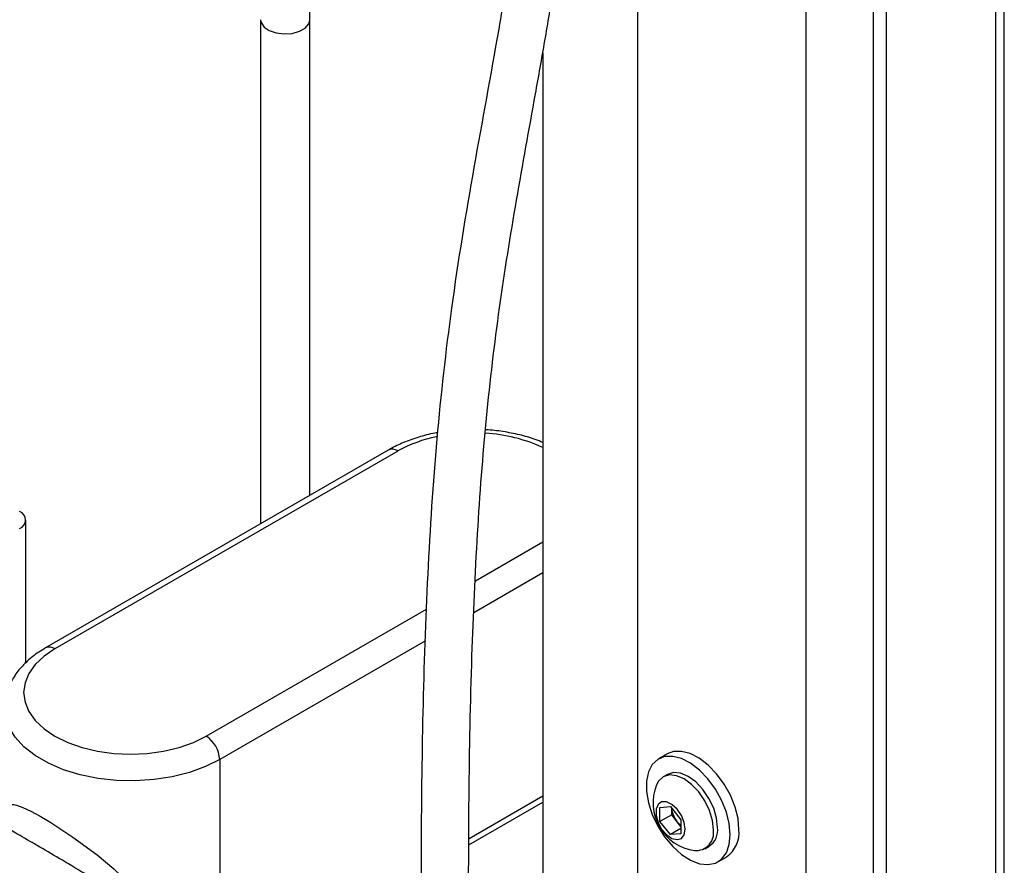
# Model space of a CAD drawing. Header units: inches. Extents: x 0.6 to 33.8, y 0 to 21.7.
# Tile 184 of 204: x 30.1 to 31.4, y 12.4 to 13.5. Entities that reach past the tile are written whole.
import ezdxf

# ---------------------------------------------------------------- set-up
doc = ezdxf.new("R2010")
doc.units = ezdxf.units.IN
doc.header["$MEASUREMENT"] = 0

msp = doc.modelspace()

# ---------------------------------------------------------------- linework, layer by layer
at = {"color": 7, "linetype": 'Continuous'}
for p, q in [((31.4368, 7.3901), (31.4368, 17.801)), ((31.4254, 17.7851), (31.4254, 7.3742)), ((31.2817, 17.7021), (31.2817, 7.2912)), ((31.2647, 7.5754), (31.2647, 17.3738)), ((31.1763, 7.5243), (31.1763, 17.3228)), ((30.955, 9.766), (30.955, 15.3862)), ((30.4589, 13.514), (30.4589, 12.8512)), ((30.5237, 12.8886), (30.5237, 13.514)), ((30.83, 13.4705), (30.83, 9.766)), ((30.6269, 12.9481), (30.1761, 12.6879)), ((30.6394, 12.9469), (30.1886, 12.6867)), ((30.1503, 12.6685), (30.1503, 12.8561)), ((30.7414, 12.7762), (30.83, 12.8273)), ((30.83, 12.7865), (30.7395, 12.7342)), ((30.3875, 12.5719), (30.6771, 12.739)), ((30.6756, 12.6974), (30.4052, 12.5413)), ((30.9937, 12.5486), (30.9822, 12.542)), ((30.4052, 12.5413), (30.4052, 12.2483)), ((30.9939, 12.5216), (30.9884, 12.5185)), ((30.733, 12.4375), (30.83, 12.4936)), ((30.7329, 12.4291), (30.83, 12.4851)), ((30.9841, 12.478), (30.9979, 12.4793)), ((30.9841, 12.4596), (30.9841, 12.478)), ((30.9995, 12.4685), (30.9841, 12.4596)), ((30.9979, 12.4793), (31.0117, 12.4621)), ((30.9995, 12.4685), (30.9995, 12.4773)), ((31.0064, 12.4599), (30.9995, 12.4685)), ((30.9979, 12.4425), (30.9841, 12.4596)), ((31.0117, 12.4533), (31.0064, 12.4599)), ((31.0117, 12.4621), (31.0117, 12.4437)), ((31.0117, 12.4504), (30.9979, 12.4425)), ((31.0117, 12.4437), (30.9979, 12.4425)), ((31.0431, 12.4239), (31.0485, 12.427)), ((31.0603, 12.4067), (31.0718, 12.4133))]:
    msp.add_line(p, q, dxfattribs=at)
at = {"color": 7, "linetype": 'Continuous', "flags": 128}
for points in [[(30.4589, 13.514), (30.4596, 13.5102), (30.4635, 13.5044), (30.4704, 13.4997), (30.4796, 13.4966), (30.49, 13.4953), (30.5006, 13.4961), (30.5102, 13.4988), (30.5177, 13.5031), (30.5224, 13.5087), (30.5237, 13.5139)], [(30.1886, 12.6867), (30.1743, 12.677), (30.1627, 12.6661), (30.1543, 12.6544), (30.1492, 12.642), (30.1474, 12.6293), (30.1492, 12.6166), (30.1543, 12.6042), (30.1627, 12.5924), (30.1743, 12.5816), (30.1886, 12.5719), (30.2054, 12.5636), (30.2242, 12.5569), (30.2446, 12.5521), (30.266, 12.5491), (30.288, 12.5481), (30.31, 12.5491), (30.3315, 12.5521), (30.3519, 12.5569), (30.3707, 12.5636), (30.3875, 12.5719)], [(30.4052, 12.5413), (30.3864, 12.5319), (30.3654, 12.5243), (30.3427, 12.5186), (30.3188, 12.5149), (30.2942, 12.5133), (30.2695, 12.5138), (30.2452, 12.5165), (30.2218, 12.5212), (30.1999, 12.5279), (30.18, 12.5364), (30.1625, 12.5465), (30.1478, 12.558), (30.1362, 12.5706), (30.1281, 12.5841), (30.1235, 12.5982), (30.1224, 12.608)], [(31.0765, 12.4424), (31.0752, 12.4569), (31.0714, 12.4722), (31.0652, 12.4876), (31.057, 12.5023), (31.0471, 12.5158), (31.036, 12.5273), (31.0242, 12.5363), (31.0123, 12.5424), (31.0008, 12.5454), (30.9902, 12.545), (30.9811, 12.5414), (30.9739, 12.5346), (30.9689, 12.5249), (30.9663, 12.5129), (30.9663, 12.4991), (30.9689, 12.4842), (30.9739, 12.4688), (30.9811, 12.4536), (30.9902, 12.4394), (31.0008, 12.4269), (31.0123, 12.4165), (31.0242, 12.4089), (31.036, 12.4043), (31.0471, 12.403), (31.057, 12.4051), (31.0652, 12.4103), (31.0714, 12.4186), (31.0752, 12.4295), (31.0765, 12.4424)], [(31.088, 12.4491), (31.0867, 12.4635), (31.0829, 12.4788), (31.0767, 12.4942), (31.0685, 12.5089), (31.0586, 12.5224), (31.0475, 12.5339), (31.0357, 12.5429), (31.0238, 12.5491), (31.0123, 12.552), (31.0017, 12.5517), (30.9937, 12.5486)], [(31.0544, 12.4489), (31.0531, 12.4612), (31.0492, 12.4742), (31.0431, 12.4869), (31.0351, 12.4987), (31.0257, 12.5085), (31.0157, 12.5158), (31.0057, 12.52), (30.9964, 12.521), (30.9884, 12.5185), (30.9823, 12.5128), (30.9796, 12.5078)], [(31.0599, 12.452), (31.0585, 12.4643), (31.0547, 12.4773), (31.0485, 12.4901), (31.0405, 12.5018), (31.0312, 12.5117), (31.0212, 12.5189), (31.0112, 12.5232), (31.0019, 12.5241), (30.9939, 12.5216)], [(30.1225, 12.4715), (30.1224, 12.4723), (30.1238, 12.4793), (30.1274, 12.4823), (30.1343, 12.4823), (30.1382, 12.4814), (30.1464, 12.4783), (30.157, 12.4733), (30.1691, 12.4668), (30.1832, 12.4584), (30.2122, 12.4393), (30.2439, 12.4159), (30.2659, 12.3976), (30.2862, 12.3781), (30.3002, 12.3616), (30.3114, 12.3438), (30.3193, 12.3186), (30.3172, 12.2913), (30.3115, 12.2755), (30.3029, 12.2601), (30.2863, 12.2392), (30.2657, 12.2212), (30.2657, 12.2212)], [(31.0172, 12.4497), (31.0159, 12.4585), (31.0122, 12.4677), (31.0065, 12.4759), (30.9997, 12.482), (30.9926, 12.4854), (30.9863, 12.4854), (30.9815, 12.4821), (30.9789, 12.4759), (30.9789, 12.4677), (30.9815, 12.4586), (30.9863, 12.4498), (30.9926, 12.4425), (30.9997, 12.4376), (31.0065, 12.4359), (31.0122, 12.4376), (31.0159, 12.4424), (31.0172, 12.4497)]]:
    msp.add_lwpolyline(points, dxfattribs=at)
at = {"color": 7, "linetype": 'Continuous'}
for centre, radius, start, end in [((30.7252, 12.7928), 0.1764, 101.3646, 119.1108), ((30.7436, 12.766), 0.2045, 64.993, 86.9525), ((30.6321, 12.9367), 0.0126, 54.3824, 114.3071), ((30.1379, 12.8561), 0.012, 290.7834, 69.2166), ((30.1813, 12.6765), 0.0126, 54.3838, 114.2916), ((30.3668, 12.5395), 0.0384, 2.6055, 57.3945), ((31.0382, 12.4841), 0.0632, 157.9205, 262.0741), ((31.0296, 12.4792), 0.0301, 183.6549, 219.7009), ((31.0272, 12.4763), 0.0265, 218.2096, 234.1598), ((31.0314, 12.4448), 0.0233, 265.2608, 9.9756), ((31.034, 12.4487), 0.0261, 303.9367, 7.3755), ((31.0495, 12.4449), 0.0386, 305.1269, 6.1853)]:
    msp.add_arc(centre, radius, start, end, dxfattribs=at)
for points, knots in [([(30.5237, 13.5139), (30.5236, 13.5237), (30.5235, 13.543), (30.5223, 13.5698), (30.5207, 13.5945), (30.5189, 13.6167), (30.5169, 13.6381), (30.5148, 13.6574), (30.5129, 13.6738), (30.5113, 13.6863), (30.5099, 13.6972), (30.5083, 13.7087), (30.5065, 13.7212), (30.5045, 13.7348), (30.5012, 13.7556), (30.4966, 13.7833), (30.4905, 13.8174), (30.4822, 13.8603), (30.4716, 13.9108), (30.4588, 13.9672), (30.4447, 14.025), (30.4288, 14.0868), (30.4098, 14.1559), (30.3903, 14.2228), (30.3707, 14.2868), (30.3556, 14.3341), (30.3438, 14.37), (30.336, 14.3932), (30.3291, 14.4134), (30.3229, 14.4314), (30.3172, 14.4478), (30.3104, 14.4669), (30.3027, 14.4884), (30.297, 14.5038), (30.2941, 14.5118)], [0, 0, 0, 0, 0.0259908, 0.0510964, 0.0747572, 0.0964905, 0.1158963, 0.1381544, 0.154806, 0.1659275, 0.1767117, 0.188644, 0.2017564, 0.2160804, 0.2316465, 0.2677077, 0.3046664, 0.3417009, 0.4074698, 0.469952, 0.5263647, 0.596412, 0.6697109, 0.745537, 0.802433, 0.8593189, 0.8803816, 0.9010703, 0.9216628, 0.9335135, 0.9474975, 0.9634, 0.980982, 1, 1, 1, 1]), ([(29.7183, 9.033), (29.7195, 9.0404), (29.7216, 9.0541), (29.7271, 9.0708), (29.7327, 9.0834), (29.7395, 9.0956), (29.7487, 9.1085), (29.7628, 9.1234), (29.7797, 9.1368), (29.7973, 9.1475), (29.8162, 9.1569), (29.8374, 9.1656), (29.8633, 9.174), (29.8926, 9.1816), (29.9266, 9.1883), (29.9651, 9.1943), (30.0086, 9.1994), (30.0528, 9.2036), (30.0956, 9.2072), (30.1361, 9.2107), (30.1753, 9.2144), (30.212, 9.2187), (30.2447, 9.2235), (30.2726, 9.2288), (30.296, 9.234), (30.3179, 9.2396), (30.3408, 9.2463), (30.3667, 9.2551), (30.3954, 9.2666), (30.4257, 9.2812), (30.4545, 9.2977), (30.4795, 9.3148), (30.5036, 9.3338), (30.5278, 9.356), (30.5521, 9.3827), (30.5737, 9.411), (30.5933, 9.441), (30.6123, 9.4753), (30.6317, 9.5169), (30.6483, 9.5601), (30.662, 9.6019), (30.6725, 9.6378), (30.6814, 9.6713), (30.6885, 9.7006), (30.6941, 9.7253), (30.6986, 9.7461), (30.7025, 9.7654), (30.7073, 9.79), (30.7132, 9.8227), (30.7201, 9.8647), (30.7271, 9.9124), (30.7369, 9.9881), (30.7473, 10.0907), (30.7566, 10.219), (30.7634, 10.3607), (30.7676, 10.5151), (30.769, 10.6816), (30.7681, 10.8458), (30.7657, 11.0007), (30.7624, 11.1472), (30.7586, 11.2869), (30.7543, 11.4307), (30.7495, 11.581), (30.7446, 11.7384), (30.7396, 11.9122), (30.7351, 12.0999), (30.7324, 12.2975), (30.7324, 12.4905), (30.7359, 12.6707), (30.7434, 12.837), (30.7549, 12.9901), (30.7723, 13.1361), (30.7951, 13.2772), (30.8162, 13.3931), (30.8329, 13.486), (30.8447, 13.5562), (30.8554, 13.6285), (30.8646, 13.7054), (30.8706, 13.7843), (30.8728, 13.8662), (30.8702, 13.9508), (30.863, 14.025), (30.854, 14.0857), (30.8459, 14.1306), (30.8359, 14.1776), (30.8237, 14.2269), (30.809, 14.2787), (30.7918, 14.3331), (30.7785, 14.3703), (30.7716, 14.3893)], [0, 0, 0, 0, 0.004131, 0.007607, 0.010479, 0.012757, 0.016689, 0.021285, 0.02665, 0.031414, 0.035277, 0.040795, 0.04633, 0.052432, 0.059437, 0.067366, 0.076171, 0.085146, 0.09324, 0.101148, 0.108819, 0.116214, 0.122924, 0.128573, 0.133302, 0.137532, 0.142406, 0.14796, 0.15448, 0.161849, 0.169363, 0.175845, 0.181525, 0.189151, 0.197055, 0.204587, 0.211748, 0.219632, 0.228921, 0.239661, 0.247017, 0.254375, 0.260845, 0.266397, 0.271008, 0.274658, 0.277965, 0.281637, 0.288162, 0.29563, 0.304065, 0.313207, 0.334781, 0.355883, 0.376413, 0.403177, 0.429099, 0.454153, 0.479009, 0.499982, 0.520807, 0.542294, 0.564894, 0.588532, 0.613116, 0.643121, 0.673167, 0.70258, 0.731185, 0.756345, 0.780582, 0.804414, 0.828274, 0.852152, 0.86409, 0.876026, 0.887968, 0.900459, 0.913898, 0.925834, 0.938492, 0.951982, 0.958065, 0.964357, 0.970883, 0.977673, 0.984762, 0.992189, 1, 1, 1, 1]), ([(30.713, 14.3677), (30.7185, 14.3523), (30.7293, 14.3224), (30.7435, 14.2789), (30.7556, 14.2383), (30.7659, 14.2002), (30.7746, 14.1646), (30.7848, 14.1181), (30.7946, 14.0634), (30.8022, 14.0043), (30.8065, 13.955), (30.8088, 13.9125), (30.8097, 13.8729), (30.8094, 13.8337), (30.8081, 13.7945), (30.8057, 13.7551), (30.8004, 13.6918), (30.7896, 13.6069), (30.768, 13.4756), (30.7389, 13.3204), (30.7095, 13.1423), (30.6894, 12.9635), (30.6778, 12.7854), (30.6716, 12.6032), (30.6698, 12.4389), (30.6702, 12.2941), (30.6716, 12.1709), (30.6738, 12.0506), (30.6766, 11.9347), (30.6796, 11.8233), (30.6831, 11.7057), (30.6871, 11.5768), (30.6917, 11.4322), (30.6963, 11.2782), (30.7009, 11.1081), (30.7046, 10.9247), (30.7065, 10.7315), (30.7058, 10.5735), (30.7033, 10.4505), (30.7006, 10.3619), (30.6968, 10.2746), (30.6919, 10.1903), (30.686, 10.1114), (30.6793, 10.0398), (30.6723, 9.9758), (30.665, 9.919), (30.6576, 9.8691), (30.6505, 9.8269), (30.6434, 9.7883), (30.6355, 9.7493), (30.6255, 9.705), (30.6132, 9.6572), (30.5973, 9.6036), (30.5772, 9.5474), (30.5514, 9.492), (30.5216, 9.4442), (30.4898, 9.4058), (30.4619, 9.3801), (30.4383, 9.3622), (30.4183, 9.3489), (30.3957, 9.3361), (30.3727, 9.325), (30.3519, 9.3164), (30.3298, 9.3084), (30.3041, 9.3004), (30.272, 9.2924), (30.2334, 9.2848), (30.1867, 9.2783), (30.1315, 9.2729), (30.0716, 9.2679), (30.0103, 9.2625), (29.95, 9.2555), (29.8967, 9.2466), (29.8536, 9.2363), (29.8205, 9.2261), (29.7912, 9.2144), (29.7627, 9.2002), (29.7339, 9.1812), (29.7124, 9.1618), (29.698, 9.1448), (29.6896, 9.1332), (29.6808, 9.1192), (29.6715, 9.1005), (29.6619, 9.0746), (29.6583, 9.0528), (29.6563, 9.0407)], [0, 0, 0, 0, 0.006372, 0.012339, 0.017937, 0.023199, 0.028151, 0.032815, 0.042768, 0.051387, 0.058477, 0.064572, 0.070556, 0.076634, 0.08282, 0.089128, 0.095568, 0.113718, 0.131672, 0.163007, 0.194244, 0.222262, 0.250503, 0.278743, 0.307081, 0.325984, 0.344789, 0.363013, 0.38048, 0.397133, 0.413271, 0.433526, 0.45531, 0.478574, 0.503248, 0.532677, 0.562475, 0.592472, 0.606631, 0.620775, 0.634883, 0.648912, 0.662114, 0.674176, 0.685132, 0.695019, 0.703871, 0.711722, 0.717853, 0.725196, 0.733731, 0.743402, 0.753684, 0.766912, 0.780186, 0.793155, 0.804942, 0.815686, 0.820658, 0.82637, 0.832874, 0.839048, 0.844231, 0.848448, 0.855075, 0.862211, 0.869994, 0.879918, 0.891043, 0.90307, 0.915102, 0.926896, 0.938296, 0.94605, 0.952768, 0.958531, 0.964487, 0.971103, 0.978317, 0.980827, 0.983383, 0.986054, 0.989596, 0.994232, 1, 1, 1, 1]), ([(30.83, 12.958), (30.8267, 12.9594), (30.8171, 12.9635), (30.7995, 12.9685), (30.7778, 12.9726), (30.7627, 12.9746), (30.755, 12.9748), (30.7548, 12.9748)], [0, 0, 0, 0, 0.148291, 0.431141, 0.713076, 0.99423, 1, 1, 1, 1]), ([(30.6916, 12.9709), (30.6904, 12.9707), (30.6818, 12.9694), (30.6666, 12.9653), (30.647, 12.9584), (30.6341, 12.9522), (30.6278, 12.9486), (30.6269, 12.9481)], [0, 0, 0, 0, 0.049315, 0.354368, 0.661131, 0.952948, 1, 1, 1, 1]), ([(30.1761, 12.6879), (30.1731, 12.6861), (30.1644, 12.6808), (30.1518, 12.6709), (30.1395, 12.6576), (30.1302, 12.6431), (30.1245, 12.6278), (30.1221, 12.6159), (30.1226, 12.6092), (30.1228, 12.6078)], [0, 0, 0, 0, 0.095118, 0.273118, 0.450762, 0.62476, 0.792571, 0.953788, 1, 1, 1, 1]), ([(30.2494, 12.2283), (30.2497, 12.2284), (30.2571, 12.2331), (30.2713, 12.2436), (30.2872, 12.2599), (30.2982, 12.2758), (30.3055, 12.2915), (30.3074, 12.3045), (30.3057, 12.3195), (30.2996, 12.3332), (30.2863, 12.3484), (30.2702, 12.3624), (30.2503, 12.3767), (30.2245, 12.3932), (30.195, 12.4109), (30.1693, 12.4259), (30.1515, 12.4361), (30.1396, 12.4429), (30.1299, 12.4485), (30.1235, 12.4521), (30.1179, 12.455), (30.1139, 12.4568), (30.113, 12.4564), (30.1126, 12.4562)], [0, 0, 0, 0, 0.002003, 0.063188, 0.125843, 0.163993, 0.203119, 0.254058, 0.265475, 0.327825, 0.377607, 0.428713, 0.490955, 0.554764, 0.6388, 0.716138, 0.755945, 0.797256, 0.837439, 0.878853, 0.902483, 0.957843, 1, 1, 1, 1])]:
    msp.add_open_spline(points, degree=3, knots=knots, dxfattribs=at)

doc.saveas('drawing.dxf')
